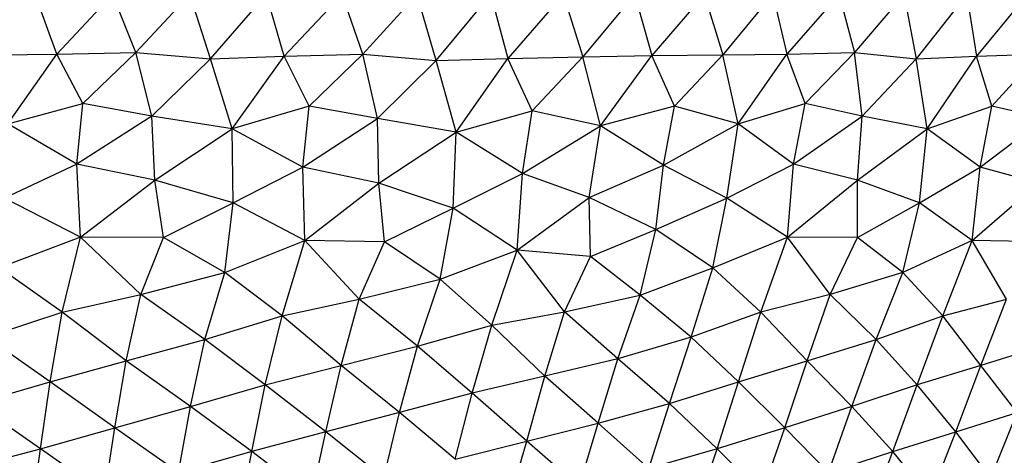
# Paper-space layout '_Derecha' of a CAD drawing. Header units: millimetres. Extents: x -200 to 200, y -209 to 424.
# Tile 8 of 30: x 10 to 65, y -162 to -138. Entities that reach past the tile are written whole.
import ezdxf

# ---------------------------------------------------------------- set-up
doc = ezdxf.new("R2010")
doc.units = ezdxf.units.MM

psp = doc.layouts.new('_Derecha')

# ---------------------------------------------------------------- linework, layer by layer
at = {"color": 7, "linetype": 'Continuous', "lineweight": 25}
for p, q in [((12.136, -139.466), (10.925, -136.138)), ((12.136, -139.466), (15.265, -136.138)), ((16.561, -139.385), (15.265, -136.138)), ((16.561, -139.385), (19.578, -136.138)), ((20.739, -139.738), (19.578, -136.138)), ((20.739, -139.738), (23.854, -136.138)), ((24.855, -139.588), (23.854, -136.138)), ((24.855, -139.588), (28.088, -136.138)), ((29.248, -139.467), (28.088, -136.138)), ((29.248, -139.467), (32.269, -136.138)), ((33.343, -139.827), (32.269, -136.138)), ((33.343, -139.827), (36.392, -136.138)), ((36.392, -136.138), (37.343, -139.714)), ((40.449, -136.138), (37.343, -139.714)), ((40.449, -136.138), (41.543, -139.625)), ((44.432, -136.138), (41.543, -139.625)), ((44.432, -136.138), (45.393, -139.554)), ((48.333, -136.138), (45.393, -139.554)), ((48.333, -136.138), (49.371, -139.516)), ((52.146, -136.138), (49.371, -139.516)), ((52.146, -136.138), (52.948, -139.466)), ((55.864, -136.138), (52.948, -139.466)), ((55.864, -136.138), (56.72, -139.385)), ((59.48, -136.138), (56.72, -139.385)), ((59.48, -136.138), (60.17, -139.738)), ((62.987, -136.138), (60.17, -139.738)), ((62.987, -136.138), (63.536, -139.588)), ((66.379, -136.138), (63.536, -139.588)), ((8.024, -139.516), (12.136, -139.466)), ((9.402, -143.372), (12.136, -139.466)), ((12.136, -139.466), (16.561, -139.385)), ((13.602, -142.232), (12.136, -139.466)), ((13.602, -142.232), (16.561, -139.385)), ((16.561, -139.385), (20.739, -139.738)), ((17.448, -142.932), (16.561, -139.385)), ((20.739, -139.738), (17.448, -142.932)), ((20.739, -139.738), (24.855, -139.588)), ((21.944, -143.648), (20.739, -139.738)), ((21.944, -143.648), (24.855, -139.588)), ((24.855, -139.588), (29.248, -139.467)), ((26.236, -142.378), (24.855, -139.588)), ((26.236, -142.378), (29.248, -139.467)), ((30.063, -143.061), (29.248, -139.467)), ((29.248, -139.467), (33.343, -139.827)), ((33.343, -139.827), (37.343, -139.714)), ((34.453, -143.836), (37.343, -139.714)), ((37.343, -139.714), (41.543, -139.625)), ((38.702, -142.638), (37.343, -139.714)), ((38.702, -142.638), (41.543, -139.625)), ((41.543, -139.625), (45.393, -139.554)), ((42.535, -143.471), (41.543, -139.625)), ((42.535, -143.471), (45.393, -139.554)), ((45.393, -139.554), (49.371, -139.516)), ((46.665, -142.376), (45.393, -139.554)), ((46.665, -142.376), (49.371, -139.516)), ((49.371, -139.516), (52.948, -139.466)), ((50.223, -143.372), (49.371, -139.516)), ((50.223, -143.372), (52.948, -139.466)), ((52.948, -139.466), (56.72, -139.385)), ((53.959, -142.232), (52.948, -139.466)), ((53.959, -142.232), (56.72, -139.385)), ((57.142, -142.932), (56.72, -139.385)), ((56.72, -139.385), (60.17, -139.738)), ((57.142, -142.932), (60.17, -139.738)), ((60.17, -139.738), (63.536, -139.588)), ((60.79, -143.648), (60.17, -139.738)), ((60.79, -143.648), (63.536, -139.588)), ((63.536, -139.588), (67.042, -139.467)), ((64.388, -142.378), (63.536, -139.588)), ((64.388, -142.378), (67.042, -139.467)), ((30.063, -143.061), (33.343, -139.827)), ((34.453, -143.836), (33.343, -139.827)), ((9.402, -143.372), (13.602, -142.232)), ((13.259, -145.62), (13.602, -142.232)), ((17.448, -142.932), (13.602, -142.232)), ((26.236, -142.378), (21.944, -143.648)), ((25.896, -145.777), (26.236, -142.378)), ((30.063, -143.061), (26.236, -142.378)), ((46.665, -142.376), (42.535, -143.471)), ((46.053, -145.672), (46.665, -142.376)), ((50.223, -143.372), (46.665, -142.376)), ((50.223, -143.372), (53.959, -142.232)), ((53.311, -145.62), (53.959, -142.232)), ((57.142, -142.932), (53.959, -142.232)), ((60.79, -143.648), (64.388, -142.378)), ((63.749, -145.777), (64.388, -142.378)), ((67.342, -143.061), (64.388, -142.378)), ((17.448, -142.932), (13.259, -145.62)), ((21.944, -143.648), (17.448, -142.932)), ((17.618, -146.504), (17.448, -142.932)), ((25.896, -145.777), (30.063, -143.061)), ((30.141, -146.683), (30.063, -143.061)), ((34.453, -143.836), (30.063, -143.061)), ((34.453, -143.836), (38.702, -142.638)), ((38.161, -146.139), (38.702, -142.638)), ((42.535, -143.471), (38.702, -142.638)), ((53.311, -145.62), (57.142, -142.932)), ((56.893, -146.504), (57.142, -142.932)), ((60.79, -143.648), (57.142, -142.932)), ((63.749, -145.777), (67.342, -143.061)), ((13.259, -145.62), (9.402, -143.372)), ((38.161, -146.139), (42.535, -143.471)), ((41.886, -147.485), (42.535, -143.471)), ((46.053, -145.672), (42.535, -143.471)), ((46.053, -145.672), (50.223, -143.372)), ((49.595, -147.515), (50.223, -143.372)), ((53.311, -145.62), (50.223, -143.372)), ((17.618, -146.504), (21.944, -143.648)), ((22.002, -147.786), (21.944, -143.648)), ((25.896, -145.777), (21.944, -143.648)), ((30.141, -146.683), (34.453, -143.836)), ((34.288, -148.079), (34.453, -143.836)), ((38.161, -146.139), (34.453, -143.836)), ((56.893, -146.504), (60.79, -143.648)), ((60.357, -147.786), (60.79, -143.648)), ((63.749, -145.777), (60.79, -143.648)), ((13.259, -145.62), (9.214, -147.515)), ((17.618, -146.504), (13.259, -145.62)), ((13.458, -149.688), (13.259, -145.62)), ((22.002, -147.786), (25.896, -145.777)), ((26.001, -149.884), (25.896, -145.777)), ((30.141, -146.683), (25.896, -145.777)), ((41.886, -147.485), (46.053, -145.672)), ((45.614, -149.267), (46.053, -145.672)), ((49.595, -147.515), (46.053, -145.672)), ((49.595, -147.515), (53.311, -145.62)), ((52.974, -149.688), (53.311, -145.62)), ((56.893, -146.504), (53.311, -145.62)), ((60.357, -147.786), (63.749, -145.777)), ((63.303, -149.884), (63.749, -145.777)), ((66.99, -146.683), (63.749, -145.777)), ((34.288, -148.079), (38.161, -146.139)), ((37.865, -150.417), (38.161, -146.139)), ((41.886, -147.485), (38.161, -146.139)), ((13.458, -149.688), (17.618, -146.504)), ((18.111, -149.711), (17.618, -146.504)), ((22.002, -147.786), (17.618, -146.504)), ((26.001, -149.884), (30.141, -146.683)), ((30.462, -149.955), (30.141, -146.683)), ((34.288, -148.079), (30.141, -146.683)), ((52.974, -149.688), (56.893, -146.504)), ((56.894, -149.711), (56.893, -146.504)), ((60.357, -147.786), (56.893, -146.504)), ((63.303, -149.884), (66.99, -146.683)), ((13.458, -149.688), (9.214, -147.515)), ((18.111, -149.711), (22.002, -147.786)), ((21.523, -151.677), (22.002, -147.786)), ((26.001, -149.884), (22.002, -147.786)), ((37.865, -150.417), (41.886, -147.485)), ((41.974, -150.776), (41.886, -147.485)), ((45.614, -149.267), (41.886, -147.485)), ((45.614, -149.267), (49.595, -147.515)), ((48.811, -151.416), (49.595, -147.515)), ((52.974, -149.688), (49.595, -147.515)), ((56.894, -149.711), (60.357, -147.786)), ((59.428, -151.677), (60.357, -147.786)), ((63.303, -149.884), (60.357, -147.786)), ((30.462, -149.955), (34.288, -148.079)), ((33.572, -152.044), (34.288, -148.079)), ((37.865, -150.417), (34.288, -148.079)), ((41.974, -150.776), (45.614, -149.267)), ((44.748, -152.94), (45.614, -149.267)), ((48.811, -151.416), (45.614, -149.267)), ((13.458, -149.688), (8.915, -151.416)), ((12.435, -153.881), (13.458, -149.688)), ((18.111, -149.711), (13.458, -149.688)), ((16.832, -152.907), (13.458, -149.688)), ((16.832, -152.907), (18.111, -149.711)), ((21.523, -151.677), (18.111, -149.711)), ((21.523, -151.677), (26.001, -149.884)), ((24.736, -154.086), (26.001, -149.884)), ((29.041, -153.168), (26.001, -149.884)), ((30.462, -149.955), (26.001, -149.884)), ((29.041, -153.168), (30.462, -149.955)), ((33.572, -152.044), (30.462, -149.955)), ((48.811, -151.416), (52.974, -149.688)), ((51.48, -153.881), (52.974, -149.688)), ((55.359, -152.907), (52.974, -149.688)), ((56.894, -149.711), (52.974, -149.688)), ((55.359, -152.907), (56.894, -149.711)), ((59.428, -151.677), (56.894, -149.711)), ((63.303, -149.884), (59.428, -151.677)), ((61.651, -154.086), (63.303, -149.884)), ((65.207, -153.168), (63.303, -149.884)), ((66.803, -149.955), (63.303, -149.884)), ((33.572, -152.044), (37.865, -150.417)), ((36.455, -154.606), (37.865, -150.417)), ((40.511, -153.866), (37.865, -150.417)), ((41.974, -150.776), (37.865, -150.417)), ((40.511, -153.866), (41.974, -150.776)), ((44.748, -152.94), (41.974, -150.776)), ((12.435, -153.881), (8.915, -151.416)), ((16.832, -152.907), (21.523, -151.677)), ((20.415, -155.412), (21.523, -151.677)), ((24.736, -154.086), (21.523, -151.677)), ((44.748, -152.94), (48.811, -151.416)), ((47.589, -155.281), (48.811, -151.416)), ((51.48, -153.881), (48.811, -151.416)), ((59.428, -151.677), (55.359, -152.907)), ((57.922, -155.412), (59.428, -151.677)), ((61.651, -154.086), (59.428, -151.677)), ((29.041, -153.168), (33.572, -152.044)), ((32.3, -155.778), (33.572, -152.044)), ((36.455, -154.606), (33.572, -152.044)), ((12.435, -153.881), (16.832, -152.907)), ((16.026, -156.603), (16.832, -152.907)), ((20.415, -155.412), (16.832, -152.907)), ((40.511, -153.866), (44.748, -152.94)), ((43.5, -156.484), (44.748, -152.94)), ((47.589, -155.281), (44.748, -152.94)), ((55.359, -152.907), (51.48, -153.881)), ((54.07, -156.603), (55.359, -152.907)), ((57.922, -155.412), (55.359, -152.907)), ((24.736, -154.086), (29.041, -153.168)), ((28.026, -156.857), (29.041, -153.168)), ((32.3, -155.778), (29.041, -153.168)), ((61.651, -154.086), (65.207, -153.168)), ((63.777, -156.857), (65.207, -153.168)), ((8.205, -155.281), (12.435, -153.881)), ((11.762, -157.776), (12.435, -153.881)), ((16.026, -156.603), (12.435, -153.881)), ((36.455, -154.606), (40.511, -153.866)), ((39.419, -157.467), (40.511, -153.866)), ((43.5, -156.484), (40.511, -153.866)), ((51.48, -153.881), (47.589, -155.281)), ((50.236, -157.776), (51.48, -153.881)), ((54.07, -156.603), (51.48, -153.881)), ((20.415, -155.412), (24.736, -154.086)), ((23.794, -157.938), (24.736, -154.086)), ((28.026, -156.857), (24.736, -154.086)), ((32.3, -155.778), (36.455, -154.606)), ((35.361, -158.416), (36.455, -154.606)), ((39.419, -157.467), (36.455, -154.606)), ((57.922, -155.412), (61.651, -154.086)), ((60.214, -157.938), (61.651, -154.086)), ((63.777, -156.857), (61.651, -154.086)), ((11.762, -157.776), (8.205, -155.281)), ((16.026, -156.603), (20.415, -155.412)), ((19.608, -159.152), (20.415, -155.412)), ((23.794, -157.938), (20.415, -155.412)), ((47.589, -155.281), (43.5, -156.484)), ((46.378, -158.988), (47.589, -155.281)), ((50.236, -157.776), (47.589, -155.281)), ((54.07, -156.603), (57.922, -155.412)), ((56.577, -159.152), (57.922, -155.412)), ((60.214, -157.938), (57.922, -155.412)), ((28.026, -156.857), (32.3, -155.778)), ((31.299, -159.488), (32.3, -155.778)), ((35.361, -158.416), (32.3, -155.778)), ((67.281, -155.778), (63.777, -156.857)), ((11.762, -157.776), (16.026, -156.603)), ((15.39, -160.338), (16.026, -156.603)), ((19.608, -159.152), (16.026, -156.603)), ((43.5, -156.484), (39.419, -157.467)), ((42.399, -160.082), (43.5, -156.484)), ((46.378, -158.988), (43.5, -156.484)), ((50.236, -157.776), (54.07, -156.603)), ((52.83, -160.338), (54.07, -156.603)), ((56.577, -159.152), (54.07, -156.603)), ((23.794, -157.938), (28.026, -156.857)), ((27.168, -160.562), (28.026, -156.857)), ((31.299, -159.488), (28.026, -156.857)), ((63.777, -156.857), (60.214, -157.938)), ((62.377, -160.562), (63.777, -156.857)), ((65.804, -159.488), (63.777, -156.857)), ((7.578, -158.988), (11.762, -157.776)), ((11.222, -161.512), (11.762, -157.776)), ((15.39, -160.338), (11.762, -157.776)), ((39.419, -157.467), (35.361, -158.416)), ((38.405, -161.085), (39.419, -157.467)), ((42.399, -160.082), (39.419, -157.467)), ((46.378, -158.988), (50.236, -157.776)), ((49.044, -161.512), (50.236, -157.776)), ((52.83, -160.338), (50.236, -157.776)), ((19.608, -159.152), (23.794, -157.938)), ((23.044, -161.669), (23.794, -157.938)), ((27.168, -160.562), (23.794, -157.938)), ((35.361, -158.416), (31.299, -159.488)), ((34.41, -162.09), (35.361, -158.416)), ((38.405, -161.085), (35.361, -158.416)), ((60.214, -157.938), (56.577, -159.152)), ((58.862, -161.669), (60.214, -157.938)), ((62.377, -160.562), (60.214, -157.938)), ((11.222, -161.512), (7.578, -158.988)), ((42.399, -160.082), (46.378, -158.988)), ((45.226, -162.614), (46.378, -158.988)), ((49.044, -161.512), (46.378, -158.988)), ((15.39, -160.338), (19.608, -159.152)), ((18.934, -162.843), (19.608, -159.152)), ((23.044, -161.669), (19.608, -159.152)), ((31.299, -159.488), (27.168, -160.562)), ((30.411, -163.145), (31.299, -159.488)), ((34.41, -162.09), (31.299, -159.488)), ((56.577, -159.152), (52.83, -160.338)), ((55.259, -162.843), (56.577, -159.152)), ((58.862, -161.669), (56.577, -159.152)), ((62.377, -160.562), (65.804, -159.488)), ((64.333, -163.145), (65.804, -159.488)), ((38.405, -161.085), (42.399, -160.082)), ((41.324, -163.63), (42.399, -160.082)), ((45.226, -162.614), (42.399, -160.082)), ((11.222, -161.512), (15.39, -160.338)), ((14.809, -164.011), (15.39, -160.338)), ((18.934, -162.843), (15.39, -160.338)), ((27.168, -160.562), (23.044, -161.669)), ((26.385, -164.215), (27.168, -160.562)), ((30.411, -163.145), (27.168, -160.562)), ((52.83, -160.338), (49.044, -161.512)), ((51.56, -164.011), (52.83, -160.338)), ((55.259, -162.843), (52.83, -160.338)), ((58.862, -161.669), (62.377, -160.562)), ((60.955, -164.215), (62.377, -160.562)), ((64.333, -163.145), (62.377, -160.562)), ((34.41, -162.09), (38.405, -161.085)), ((37.388, -164.638), (38.405, -161.085)), ((41.324, -163.63), (38.405, -161.085)), ((7.097, -162.614), (11.222, -161.512)), ((10.718, -165.161), (11.222, -161.512)), ((14.809, -164.011), (11.222, -161.512)), ((23.044, -161.669), (18.934, -162.843)), ((22.341, -165.315), (23.044, -161.669)), ((26.385, -164.215), (23.044, -161.669)), ((49.044, -161.512), (45.226, -162.614)), ((47.81, -165.161), (49.044, -161.512)), ((51.56, -164.011), (49.044, -161.512)), ((55.259, -162.843), (58.862, -161.669)), ((57.473, -165.315), (58.862, -161.669)), ((60.955, -164.215), (58.862, -161.669))]:
    psp.add_line(p, q, dxfattribs=at)

doc.saveas('drawing.dxf')
